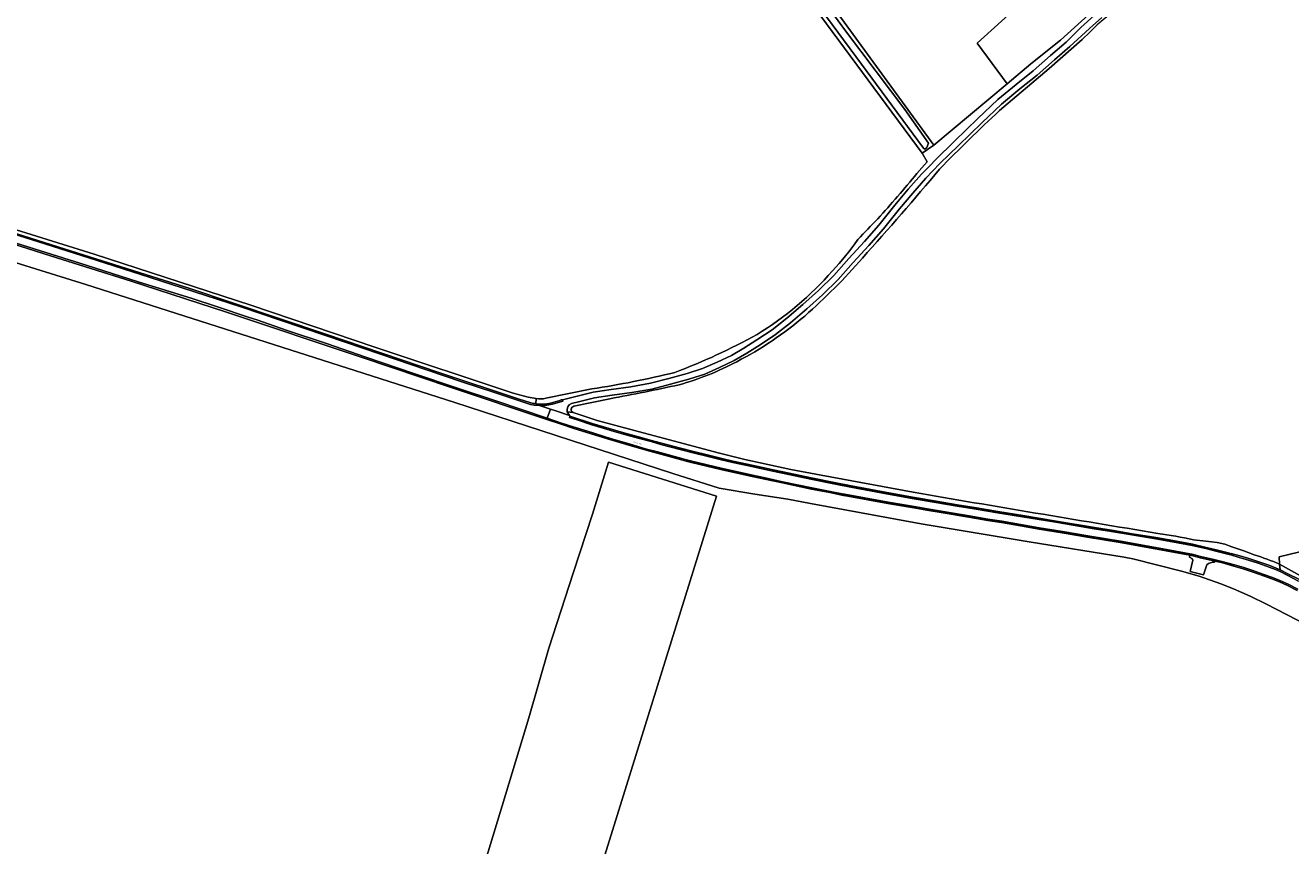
# Model space of a CAD drawing. Header units: metres. Extents: x 201541 to 204988, y 387833 to 394342.
# Tile 44 of 214: x 202723 to 203199, y 390003 to 390311. Entities that reach past the tile are written whole.
import ezdxf
from ezdxf.enums import TextEntityAlignment as Align

# ---------------------------------------------------------------- set-up
doc = ezdxf.new("R2010")
doc.units = ezdxf.units.M
doc.layers.get('Defpoints').update_dxf_attribs({"lineweight": 25})
for name, color, linetype, lineweight in [('B-WE-GR-BOS_LOOF-GV', 40, 'Continuous', 13), ('B-WE-GR-BOUWLAND-GV', 80, 'Continuous', 13), ('B-WE-GR-FRUITTEELT-GV', 40, 'Continuous', 13), ('B-WE-OG-TERREIN_ERF-GV', 7, 'Continuous', 18), ('B-WE-OG-WATER-GV', 130, 'Continuous', 18), ('B-WE-OG-WATER_SLOOT-GV', 120, 'Continuous', 18), ('B-WE-OG-WEG-GV', 7, 'Continuous', 18), ('B-WE-VH-ONVERHARD-GV', 252, 'Continuous', 18), ('B-WE-VH-VERHARDING_ASFALT-GV', 252, 'Continuous', 18), ('B-WE-VH-VERHARDING_FUNDERING_ZAND-GV', 7, 'Continuous', 18), ('B-WE-VH-VERHARDING_GESLOTEN-GV', 252, 'Continuous', 18), ('B-WE-VH-VERHARDING_GRASBETONSTEEN-GV', 70, 'Continuous', 18)]:
    doc.layers.add(name, color=color, linetype=linetype, lineweight=lineweight)
doc.styles.add('NLCS-ISO-M200-T18', font='NLCS-ISO.ttf', dxfattribs={"height": 0.36})

msp = doc.modelspace()

# ---------------------------------------------------------------- linework, layer by layer
at = {"layer": 'B-WE-GR-BOS_LOOF-GV'}
msp.add_lwpolyline([(203159.429, 390355.047), (203171.981, 390369.539), (203232.505, 390450.212), (203235.835, 390494.963), (203170.535, 390428.749), (203161.874, 390412.041), (203151.018, 390388.337), (203152.724, 390387.17), (203140.937, 390361.651), (203137.352, 390356.515), (203113.226, 390333.988), (203111.049, 390331.955), (203081.016, 390304.594), (203092.28, 390289.384), (203101.149, 390296.8), (203112.298, 390305.749), (203132.07, 390323.679)], close=True, dxfattribs=at)
at = {"layer": 'B-WE-GR-BOUWLAND-GV'}
for points in [[(203190.757, 390322.178), (203188.987, 390322.554), (203185.896, 390339.638), (203177.952, 390367.132), (203177.259, 390366.934), (203175.466, 390365.738), (203173.997, 390364.065), (203172.696, 390362.336), (203169.432, 390357.001), (203162.293, 390348.513), (203139.996, 390324.305), (203136.862, 390321.133), (203131.114, 390315.716), (203128.398, 390313.436), (203126.194, 390311.565), (203123.375, 390308.822), (203120.479, 390306.003), (203108.151, 390295.111), (203089.443, 390279.273)], [(203058.357, 390255.554), (203060.157, 390257.678), (203062.235, 390260.008), (203060.244, 390263.206), (203010.812, 390330.317)], [(203194.81, 390108.563), (203194.626, 390111.306), (203245.537, 390123.639), (203255.696, 390125.631), (203267.967, 390128.407), (203269.96, 390128.858), (203275.324, 390130.071), (203275.785, 390137.562), (203240.673, 390292.84), (203232.313, 390331.509), (203226.871, 390329.983), (203199.654, 390322.352), (203192.681, 390321.768), (203190.757, 390322.178)], [(202563.553, 390284.09), (202590.134, 390275.22), (202614.844, 390267.221), (202636.46, 390260.627), (202674.927, 390248.483), (202713.371, 390236.293), (202748.818, 390225.25), (202807.74, 390206.035), (202854.371, 390190.246), (202906.386, 390172.882), (202912.046, 390171.329), (202915.031, 390170.922)], [(203212.98, 390081.544), (203189.875, 390093.476), (203183.665, 390096.462), (203177.394, 390099.291), (203172.731, 390101.171), (203164.477, 390103.967), (203157.877, 390105.937), (203139.63, 390110.547), (203136.303, 390111.195), (203100.609, 390116.904), (203059.902, 390123.69), (203018.256, 390131.418), (203009.803, 390133.036), (202997.4, 390134.905), (202983.988, 390137.169), (202966.516, 390142.662), (202884.04, 390169.448), (202745.618, 390213.787), (202702.041, 390227.366)], [(202918.751, 390170.992), (202936.023, 390174.474)], [(202942.758, 390170.769), (202929.278, 390167.946)], [(202928.964, 390165.598), (202938.017, 390162.634), (202959.073, 390156.906), (202984.018, 390150.292), (202993.582, 390147.88), (203010.952, 390144.199), (203022.349, 390142.061), (203056.874, 390135.583)], [(202896.12, 389997.357), (202902.262, 390017.559), (202912.274, 390050.718), (202919.856, 390076.926), (202929.015, 390105.152), (202936.227, 390127.378), (202942.337, 390146.868), (202982.928, 390134.143), (202930.343, 389965.164)], [(203162.405, 390117.742), (203167.072, 390117.149), (203171.249, 390116.656), (203174.177, 390116.072), (203176.849, 390115.061), (203181.334, 390113.561), (203185.26, 390112.032)]]:
    msp.add_lwpolyline(points, dxfattribs=at)
for points in [[(203089.443, 390279.273, 0.0148581), (203066.89, 390257.233)], [(203066.89, 390257.233, -0.0076255), (203037.816, 390223.722)], [(203043.616, 390238.476, 0.007362), (203058.357, 390255.554)], [(203036.143, 390230.697, -0.0158604), (203043.616, 390238.476)], [(203026.524, 390218.901, 0.0316972), (203036.143, 390230.697)], [(203037.816, 390223.722, -0.0338277), (203016.142, 390201.94)], [(202998.166, 390194.994, 0.077525), (203026.524, 390218.901)], [(203016.142, 390201.94, -0.058264), (202990.537, 390184.747)], [(202967.191, 390180.67, 0.0365357), (202998.166, 390194.994)], [(202936.023, 390174.474, 0.0221681), (202967.191, 390180.67)], [(202990.537, 390184.747, -0.0553261), (202968.866, 390176.043)], [(202968.866, 390176.043, -0.0056547), (202942.758, 390170.769)], [(202915.031, 390170.922, 0.1161385), (202918.751, 390170.992)], [(202929.278, 390167.946, 0.7070973), (202928.964, 390165.598)], [(203056.874, 390135.583, 0.0015152), (203149.003, 390120.121)], [(203149.003, 390120.121, -0.0145422), (203162.405, 390117.742)], [(203185.26, 390112.032, -0.0225098), (203194.81, 390108.563)]]:
    msp.add_lwpolyline(points, format="xyb", dxfattribs=at)
at = {"layer": 'B-WE-GR-FRUITTEELT-GV'}
msp.add_lwpolyline([(202930.343, 389965.164), (202982.928, 390134.143), (202942.337, 390146.868), (202936.227, 390127.378), (202929.015, 390105.152), (202919.856, 390076.926), (202912.274, 390050.718), (202902.262, 390017.559), (202896.12, 389997.357)], dxfattribs=at)
at = {"layer": 'B-WE-OG-TERREIN_ERF-GV'}
for points in [[(203015.753, 390333.442), (203064.638, 390266.27), (203092.28, 390289.384), (203081.016, 390304.594), (203111.049, 390331.955)], [(203245.537, 390123.639), (203194.626, 390111.306), (203194.81, 390108.563), (203212.541, 390098.621)]]:
    msp.add_lwpolyline(points, dxfattribs=at)
at = {"layer": 'B-WE-OG-WATER-GV'}
msp.add_lwpolyline([(203053.729, 390279.719), (203031.886, 390308.783), (203016.176, 390330.286), (203012.947, 390330.116), (203035.396, 390299.573), (203060.807, 390265.114), (203061.304, 390264.734), (203062.124, 390265.391), (203062.668, 390267.013)], close=True, dxfattribs=at)
at = {"layer": 'B-WE-OG-WATER_SLOOT-GV'}
for points in [[(203015.753, 390333.442), (203010.812, 390330.317), (203060.244, 390263.206), (203064.638, 390266.27)], [(203053.729, 390279.719), (203062.668, 390267.013), (203062.124, 390265.391), (203061.304, 390264.734), (203060.807, 390265.114), (203035.396, 390299.573), (203012.947, 390330.116), (203016.176, 390330.286), (203031.886, 390308.783)]]:
    msp.add_lwpolyline(points, close=True, dxfattribs=at)
at = {"layer": 'B-WE-OG-WEG-GV'}
for points in [[(203171.981, 390369.539), (203159.429, 390355.047), (203132.07, 390323.679), (203112.298, 390305.749), (203101.149, 390296.8), (203092.28, 390289.384), (203064.638, 390266.27), (203060.244, 390263.206), (203062.235, 390260.008), (203060.157, 390257.678), (203058.357, 390255.554)], [(202918.473, 390168.768), (202920.489, 390169.167), (202924.014, 390170.191), (202924.537, 390170.343), (202924.932, 390170.441), (202931.001, 390171.94), (202936.539, 390173.247), (202943.349, 390174.312), (202950.746, 390175.284), (202958.127, 390176.597), (202965.007, 390178.44), (202971.875, 390180.295), (202977.717, 390182.159), (202983.118, 390184.611), (202988.507, 390187.13), (202993.234, 390189.783), (202998.157, 390192.92), (203003.806, 390196.724), (203009.377, 390201.127), (203015.452, 390206.238), (203021.286, 390211.536), (203027.104, 390217.216), (203032.706, 390223.578), (203038.611, 390229.926), (203044.057, 390236.15), (203050.074, 390243.667), (203055.074, 390249.624), (203060.083, 390255.303), (203063.164, 390258.514), (203065.41, 390260.854), (203072.421, 390267.703), (203081.224, 390276.287), (203088.75, 390283.379), (203095.66, 390289.136), (203102.112, 390294.214), (203108.595, 390300.048), (203114.433, 390305.017), (203119.998, 390310.497), (203126.222, 390316.212)], [(203127.9, 390314.359), (203123.308, 390310.142), (203115.859, 390303.342), (203110.044, 390298.392), (203103.53, 390292.53), (203097.044, 390287.426), (203090.21, 390281.732), (203082.747, 390274.699), (203073.957, 390266.128), (203066.973, 390259.305), (203061.702, 390253.813), (203056.742, 390248.189), (203051.775, 390242.272), (203045.744, 390234.738), (203040.245, 390228.452), (203034.337, 390222.102), (203028.7, 390215.7), (203022.794, 390209.934), (203016.9, 390204.582), (203010.768, 390199.422), (203005.105, 390194.946), (202999.363, 390191.079), (202994.364, 390187.895), (202989.512, 390185.172), (202984.039, 390182.613), (202978.509, 390180.103), (202972.496, 390178.184), (202965.578, 390176.316), (202958.605, 390174.448), (202951.082, 390173.109), (202943.662, 390172.134), (202936.962, 390171.086), (202931.517, 390169.802), (202928.312, 390169.01)], [(203089.443, 390279.273), (203108.151, 390295.111), (203120.479, 390306.003), (203123.375, 390308.822), (203126.194, 390311.565)], [(202914.97, 390168.87), (202915.031, 390170.922), (202912.046, 390171.329), (202906.386, 390172.882), (202854.371, 390190.246), (202807.74, 390206.035), (202748.818, 390225.25), (202713.371, 390236.293), (202674.927, 390248.483), (202636.46, 390260.627), (202614.844, 390267.221), (202590.134, 390275.22), (202563.553, 390284.09), (202563.375, 390284.146), (202549.026, 390288.941)], [(202549.055, 390286.897), (202595.327, 390272.052), (202650.007, 390254.731), (202701.702, 390238.569), (202740.182, 390226.392), (202784.366, 390212.409), (202835.987, 390195.101), (202878.408, 390180.706), (202908.251, 390170.729), (202913.081, 390169.278)], [(203160.932, 390111.111), (203161.075, 390111.872), (203152.087, 390113.555), (203147.977, 390114.321), (203134.853, 390116.67), (203122.576, 390118.738), (203112.966, 390120.315), (203104.299, 390121.752), (203097.277, 390122.987), (203090.198, 390124.161), (203084.958, 390125.025), (203077.915, 390126.189), (203068.154, 390127.844), (203062.118, 390128.83), (203057.954, 390129.565), (203047.387, 390131.392), (203030.999, 390134.341), (203030.67, 390134.418), (203025.558, 390135.443), (203018.673, 390136.81), (203007.713, 390139.086), (203001.159, 390140.508), (202996.37, 390141.518), (202984.517, 390144.206), (202973.572, 390146.844), (202971.548, 390147.345), (202969.738, 390147.838), (202961.939, 390149.946), (202960.566, 390150.273), (202956.488, 390151.395), (202949.938, 390153.32), (202943.224, 390155.274), (202934.197, 390158.086), (202928.877, 390159.763), (202924.443, 390161.17), (202919.102, 390162.949), (202882.759, 390175.144), (202849.244, 390186.411), (202798.244, 390203.556), (202762.635, 390215.105), (202732.374, 390224.633), (202703.461, 390233.737)], [(202702.041, 390227.366), (202745.618, 390213.787), (202884.04, 390169.448), (202966.516, 390142.662), (202983.988, 390137.169), (202997.4, 390134.905), (203009.803, 390133.036), (203018.256, 390131.418), (203059.902, 390123.69), (203100.609, 390116.904), (203136.303, 390111.195), (203139.63, 390110.547), (203157.877, 390105.937), (203164.477, 390103.967), (203172.731, 390101.171), (203177.394, 390099.291), (203183.665, 390096.462), (203189.875, 390093.476), (203212.98, 390081.544)], [(202915.031, 390170.922), (202914.97, 390168.87)], [(202936.023, 390174.474), (202918.751, 390170.992)], [(202929.278, 390167.946), (202942.758, 390170.769)], [(202926.789, 390165.922), (202928.964, 390165.598)], [(202938.017, 390162.634), (202928.964, 390165.598), (202926.789, 390165.922), (202927.57, 390164.508), (202927.738, 390164.285), (202936.106, 390161.495), (202940.456, 390160.188), (202944.61, 390158.958), (202948.041, 390157.961), (202953.607, 390156.445), (202958.42, 390155.131), (202962.168, 390154.098), (202969.411, 390152.199), (202974.238, 390150.957), (202979.894, 390149.563), (202984.876, 390148.341), (202989.125, 390147.294), (202994.522, 390146.13), (202999.705, 390145.001), (203004.22, 390144.016), (203010.218, 390142.756), (203018.498, 390141.02), (203027.827, 390139.176), (203033.532, 390138.053), (203041.002, 390136.6), (203046.977, 390135.531), (203057.376, 390133.638), (203065.591, 390132.244), (203073.506, 390130.885), (203079.966, 390129.822), (203088.728, 390128.403), (203098.199, 390126.851), (203110.719, 390124.771), (203125.157, 390122.36), (203131.578, 390121.266), (203139.32, 390120.007), (203148.249, 390118.529), (203154.626, 390117.394), (203162.04, 390116.007), (203167.639, 390114.729), (203170.95, 390113.94), (203175.965, 390112.645), (203176.555, 390112.472), (203176.583, 390112.568), (203179.802, 390111.625), (203183.238, 390110.625), (203186.954, 390109.424), (203191.061, 390108.014), (203193.492, 390107.034), (203194.956, 390106.388), (203194.81, 390108.563)], [(203056.874, 390135.583), (203022.349, 390142.061), (203010.952, 390144.199), (202993.582, 390147.88), (202984.018, 390150.292), (202959.073, 390156.906), (202938.017, 390162.634)], [(203185.26, 390112.032), (203181.334, 390113.561), (203176.849, 390115.061), (203174.177, 390116.072), (203171.249, 390116.656), (203167.072, 390117.149), (203162.405, 390117.742)], [(203167.391, 390108.331), (203166.108, 390104.526), (203161.103, 390105.83), (203162.19, 390109.999)], [(203201.399, 390098.648), (203197.761, 390100.549), (203194.724, 390101.91), (203191.911, 390103.007), (203188.697, 390104.193), (203184.507, 390105.668), (203181.138, 390106.752), (203177.625, 390107.807), (203172.9, 390109.11), (203170.43, 390109.692), (203170.321, 390109.229)]]:
    msp.add_lwpolyline(points, dxfattribs=at)
for points in [[(203066.89, 390257.233, -0.0148581), (203089.443, 390279.273)], [(203037.816, 390223.722, 0.0076255), (203066.89, 390257.233)], [(203058.357, 390255.554, -0.007362), (203043.616, 390238.476)], [(203043.616, 390238.476, 0.0158604), (203036.143, 390230.697)], [(203036.143, 390230.697, -0.0316972), (203026.524, 390218.901)], [(203016.142, 390201.94, 0.0338277), (203037.816, 390223.722)], [(203026.524, 390218.901, -0.077525), (202998.166, 390194.994)], [(202990.537, 390184.747, 0.058264), (203016.142, 390201.94)], [(202998.166, 390194.994, -0.0365357), (202967.191, 390180.67)], [(202967.191, 390180.67, -0.0221681), (202936.023, 390174.474)], [(202968.866, 390176.043, 0.0553261), (202990.537, 390184.747)], [(202942.758, 390170.769, 0.0056547), (202968.866, 390176.043)], [(202918.751, 390170.992, -0.1161385), (202915.031, 390170.922)], [(202913.081, 390169.278, 0.0327789), (202914.97, 390168.87)], [(202914.97, 390168.87, 0.0485057), (202917.816, 390168.724)], [(202917.816, 390168.724, 0.0122237), (202918.473, 390168.768)], [(202928.312, 390169.01, 0.3857635), (202926.789, 390165.922)], [(202928.964, 390165.598, -0.7070973), (202929.278, 390167.946)], [(203149.003, 390120.121, -0.0015152), (203056.874, 390135.583)], [(203162.405, 390117.742, 0.0145422), (203149.003, 390120.121)], [(203162.19, 390109.999, 0.2430514), (203160.932, 390111.111)], [(203170.321, 390109.229, 0.1965359), (203167.391, 390108.331)], [(203194.81, 390108.563, 0.0225098), (203185.26, 390112.032)]]:
    msp.add_lwpolyline(points, format="xyb", dxfattribs=at)
msp.add_lwpolyline([(203212.541, 390098.621), (203194.81, 390108.563), (203194.956, 390106.388), (203197.95, 390104.893), (203202.221, 390102.719), (203205.235, 390101.004), (203209.057, 390098.817), (203210.382, 390098.014), (203210.165, 390097.654), (203210.869, 390097.838), (203211.525, 390098.093), (203212.158, 390098.398)], close=True, dxfattribs=at)
at = {"layer": 'B-WE-VH-ONVERHARD-GV'}
for points in [[(203126.222, 390316.212), (203119.998, 390310.497), (203114.433, 390305.017), (203108.595, 390300.048), (203102.112, 390294.214), (203095.66, 390289.136), (203088.75, 390283.379), (203081.224, 390276.287), (203072.421, 390267.703), (203065.41, 390260.854), (203063.164, 390258.514), (203060.083, 390255.303), (203055.074, 390249.624), (203050.074, 390243.667), (203044.057, 390236.15), (203038.611, 390229.926), (203032.706, 390223.578), (203027.104, 390217.216), (203021.286, 390211.536), (203015.452, 390206.238), (203009.377, 390201.127), (203003.806, 390196.724), (202998.157, 390192.92), (202993.234, 390189.783), (202988.507, 390187.13), (202983.118, 390184.611), (202977.717, 390182.159), (202971.875, 390180.295), (202965.007, 390178.44), (202958.127, 390176.597), (202950.746, 390175.284), (202943.349, 390174.312), (202936.539, 390173.247), (202931.001, 390171.94), (202924.932, 390170.441), (202925.064, 390169.906), (202921.213, 390168.782), (202917.749, 390168.166), (202916.269, 390168.273), (202920.454, 390166.866), (202922.843, 390166.063), (202927.57, 390164.508), (202926.789, 390165.922)], [(202928.312, 390169.01), (202931.517, 390169.802), (202936.962, 390171.086), (202943.662, 390172.134), (202951.082, 390173.109), (202958.605, 390174.448), (202965.578, 390176.316), (202972.496, 390178.184), (202978.509, 390180.103), (202984.039, 390182.613), (202989.512, 390185.172), (202994.364, 390187.895), (202999.363, 390191.079), (203005.105, 390194.946), (203010.768, 390199.422), (203016.9, 390204.582), (203022.794, 390209.934), (203028.7, 390215.7), (203034.337, 390222.102), (203040.245, 390228.452), (203045.744, 390234.738), (203051.775, 390242.272), (203056.742, 390248.189), (203061.702, 390253.813), (203066.973, 390259.305), (203073.957, 390266.128), (203082.747, 390274.699), (203090.21, 390281.732), (203097.044, 390287.426), (203103.53, 390292.53), (203110.044, 390298.392), (203115.859, 390303.342), (203123.308, 390310.142), (203127.9, 390314.359)]]:
    msp.add_lwpolyline(points, dxfattribs=at)
msp.add_lwpolyline([(202926.789, 390165.922, -0.3857635), (202928.312, 390169.01)], format="xyb", dxfattribs=at)
at = {"layer": 'B-WE-VH-VERHARDING_ASFALT-GV'}
for points in [[(202919.26, 390163.423), (202920.454, 390166.866), (202916.269, 390168.273), (202914.371, 390168.412), (202912.893, 390168.664), (202909.214, 390169.823), (202899.066, 390173.267), (202887.424, 390177.081), (202873.782, 390181.701), (202856.479, 390187.564), (202835.832, 390194.603), (202818.78, 390200.416), (202803.996, 390205.372), (202781.87, 390212.596), (202766.28, 390217.602), (202749.497, 390222.894), (202730.21, 390229.043), (202708.606, 390235.83)], [(202711.375, 390231.834), (202724.139, 390227.821), (202745.711, 390221.129), (202765.354, 390214.833), (202785.593, 390208.479), (202795.16, 390205.329), (202806.657, 390201.549), (202809.994, 390200.486), (202821.387, 390196.524), (202836.137, 390191.552), (202850.942, 390186.496), (202869.011, 390180.312), (202885.532, 390174.784), (202900.261, 390169.844), (202919.26, 390163.423)], [(202922.843, 390166.063), (202920.454, 390166.866), (202919.26, 390163.423), (202924.598, 390161.646), (202929.028, 390160.24), (202934.347, 390158.563), (202943.368, 390155.753), (202950.078, 390153.8), (202956.625, 390151.876), (202960.69, 390150.757), (202962.062, 390150.431), (202969.869, 390148.321), (202971.674, 390147.829), (202973.691, 390147.33), (202984.631, 390144.693), (202996.477, 390142.006), (203001.264, 390140.997), (203007.817, 390139.575), (203018.773, 390137.3), (203025.656, 390135.933), (203030.776, 390134.907), (203031.1, 390134.831), (203047.472, 390131.885), (203058.04, 390130.058), (203062.202, 390129.323), (203068.236, 390128.337), (203077.998, 390126.682), (203085.04, 390125.518), (203090.279, 390124.654), (203097.361, 390123.48), (203104.383, 390122.245), (203113.047, 390120.808), (203122.658, 390119.231), (203134.939, 390117.163), (203148.067, 390114.813), (203152.179, 390114.047), (203162.387, 390112.135), (203165.045, 390111.46), (203169.539, 390110.416), (203173.024, 390109.595), (203177.763, 390108.287), (203181.286, 390107.229), (203184.667, 390106.142), (203188.867, 390104.663), (203192.088, 390103.474), (203194.917, 390102.371), (203197.979, 390100.999), (203201.631, 390099.091)], [(203201.936, 390102.191), (203197.679, 390104.358), (203195.002, 390105.712), (203193.259, 390106.481), (203190.851, 390107.452), (203186.764, 390108.855), (203183.062, 390110.051), (203179.634, 390111.049), (203176.414, 390111.992), (203175.832, 390112.163), (203170.83, 390113.455), (203167.525, 390114.242), (203161.938, 390115.517), (203154.536, 390116.902), (203148.164, 390118.036), (203139.239, 390119.514), (203131.496, 390120.773), (203125.074, 390121.867), (203110.637, 390124.278), (203098.118, 390126.358), (203088.648, 390127.91), (203079.885, 390129.329), (203073.423, 390130.392), (203065.507, 390131.751), (203057.289, 390133.146), (203046.888, 390135.039), (203040.91, 390136.108), (203033.436, 390137.562), (203027.73, 390138.685), (203018.398, 390140.53), (203010.115, 390142.267), (203004.115, 390143.527), (202999.599, 390144.512), (202994.416, 390145.641), (202989.012, 390146.807), (202984.757, 390147.855), (202979.775, 390149.077), (202974.116, 390150.472), (202969.285, 390151.715), (202962.038, 390153.615), (202958.288, 390154.649), (202953.476, 390155.963), (202947.906, 390157.48), (202944.469, 390158.478), (202940.313, 390159.709), (202935.955, 390161.018), (202930.553, 390162.819), (202927.557, 390163.739), (202927.738, 390164.285), (202927.57, 390164.508), (202922.843, 390166.063)]]:
    msp.add_lwpolyline(points, dxfattribs=at)
at = {"layer": 'B-WE-VH-VERHARDING_FUNDERING_ZAND-GV'}
for points in [[(203170.43, 390109.692), (203169.425, 390109.929), (203164.927, 390110.974), (203162.279, 390111.646), (203161.075, 390111.872), (203160.932, 390111.111)], [(203162.19, 390109.999), (203161.103, 390105.83), (203166.108, 390104.526), (203167.391, 390108.331)], [(203170.321, 390109.229), (203170.43, 390109.692)]]:
    msp.add_lwpolyline(points, dxfattribs=at)
for points in [[(203160.932, 390111.111, -0.2430514), (203162.19, 390109.999)], [(203167.391, 390108.331, -0.1965359), (203170.321, 390109.229)]]:
    msp.add_lwpolyline(points, format="xyb", dxfattribs=at)
at = {"layer": 'B-WE-VH-VERHARDING_GESLOTEN-GV'}
msp.add_lwpolyline([(203201.631, 390099.091), (203197.979, 390100.999), (203194.917, 390102.371), (203192.088, 390103.474), (203188.867, 390104.663), (203184.667, 390106.142), (203181.286, 390107.229), (203177.763, 390108.287), (203173.024, 390109.595), (203169.539, 390110.416), (203165.045, 390111.46), (203162.387, 390112.135), (203152.179, 390114.047), (203148.067, 390114.813), (203134.939, 390117.163), (203122.658, 390119.231), (203113.047, 390120.808), (203104.383, 390122.245), (203097.361, 390123.48), (203090.279, 390124.654), (203085.04, 390125.518), (203077.998, 390126.682), (203068.236, 390128.337), (203062.202, 390129.323), (203058.04, 390130.058), (203047.472, 390131.885), (203031.1, 390134.831), (203030.776, 390134.907), (203025.656, 390135.933), (203018.773, 390137.3), (203007.817, 390139.575), (203001.264, 390140.997), (202996.477, 390142.006), (202984.631, 390144.693), (202973.691, 390147.33), (202971.674, 390147.829), (202969.869, 390148.321), (202962.062, 390150.431), (202960.69, 390150.757), (202956.625, 390151.876), (202950.078, 390153.8), (202943.368, 390155.753), (202934.347, 390158.563), (202929.028, 390160.24), (202924.598, 390161.646), (202919.26, 390163.423), (202919.102, 390162.949), (202924.443, 390161.17), (202928.877, 390159.763), (202934.197, 390158.086), (202943.224, 390155.274), (202949.938, 390153.32), (202956.488, 390151.395), (202960.566, 390150.273), (202961.939, 390149.946), (202969.738, 390147.838), (202971.548, 390147.345), (202973.572, 390146.844), (202984.517, 390144.206), (202996.37, 390141.518), (203001.159, 390140.508), (203007.713, 390139.086), (203018.673, 390136.81), (203025.558, 390135.443), (203030.67, 390134.418), (203030.999, 390134.341), (203047.387, 390131.392), (203057.954, 390129.565), (203062.118, 390128.83), (203068.154, 390127.844), (203077.915, 390126.189), (203084.958, 390125.025), (203090.198, 390124.161), (203097.277, 390122.987), (203104.299, 390121.752), (203112.966, 390120.315), (203122.576, 390118.738), (203134.853, 390116.67), (203147.977, 390114.321), (203152.087, 390113.555), (203161.075, 390111.872), (203162.279, 390111.646), (203164.927, 390110.974), (203169.425, 390109.929), (203170.43, 390109.692), (203172.9, 390109.11), (203177.625, 390107.807), (203181.138, 390106.752), (203184.507, 390105.668), (203188.697, 390104.193), (203191.911, 390103.007), (203194.724, 390101.91), (203197.761, 390100.549), (203201.399, 390098.648)], dxfattribs=at)
msp.add_lwpolyline([(202930.553, 390162.819), (202935.955, 390161.018), (202940.313, 390159.709), (202944.469, 390158.478), (202947.906, 390157.48), (202953.476, 390155.963), (202958.288, 390154.649), (202962.038, 390153.615), (202969.285, 390151.715), (202974.116, 390150.472), (202979.775, 390149.077), (202984.757, 390147.855), (202989.012, 390146.807), (202994.416, 390145.641), (202999.599, 390144.512), (203004.115, 390143.527), (203010.115, 390142.267), (203018.398, 390140.53), (203027.73, 390138.685), (203033.436, 390137.562), (203040.91, 390136.108), (203046.888, 390135.039), (203057.289, 390133.146), (203065.507, 390131.751), (203073.423, 390130.392), (203079.885, 390129.329), (203088.648, 390127.91), (203098.118, 390126.358), (203110.637, 390124.278), (203125.074, 390121.867), (203131.496, 390120.773), (203139.239, 390119.514), (203148.164, 390118.036), (203154.536, 390116.902), (203161.938, 390115.517), (203167.525, 390114.242), (203170.83, 390113.455), (203175.832, 390112.163), (203176.414, 390111.992), (203176.555, 390112.472), (203175.965, 390112.645), (203170.95, 390113.94), (203167.639, 390114.729), (203162.04, 390116.007), (203154.626, 390117.394), (203148.249, 390118.529), (203139.32, 390120.007), (203131.578, 390121.266), (203125.157, 390122.36), (203110.719, 390124.771), (203098.199, 390126.851), (203088.728, 390128.403), (203079.966, 390129.822), (203073.506, 390130.885), (203065.591, 390132.244), (203057.376, 390133.638), (203046.977, 390135.531), (203041.002, 390136.6), (203033.532, 390138.053), (203027.827, 390139.176), (203018.498, 390141.02), (203010.218, 390142.756), (203004.22, 390144.016), (202999.705, 390145.001), (202994.522, 390146.13), (202989.125, 390147.294), (202984.876, 390148.341), (202979.894, 390149.563), (202974.238, 390150.957), (202969.411, 390152.199), (202962.168, 390154.098), (202958.42, 390155.131), (202953.607, 390156.445), (202948.041, 390157.961), (202944.61, 390158.958), (202940.456, 390160.188), (202936.106, 390161.495), (202927.738, 390164.285), (202927.557, 390163.739)], close=True, dxfattribs=at)
at = {"layer": 'B-WE-VH-VERHARDING_GRASBETONSTEEN-GV'}
for points in [[(202913.081, 390169.278), (202908.251, 390170.729), (202878.408, 390180.706), (202835.987, 390195.101), (202784.366, 390212.409), (202740.182, 390226.392), (202701.702, 390238.569), (202650.007, 390254.731), (202595.327, 390272.052), (202549.055, 390286.897)], [(202703.461, 390233.737), (202732.374, 390224.633), (202762.635, 390215.105), (202798.244, 390203.556), (202849.244, 390186.411), (202882.759, 390175.144), (202919.102, 390162.949), (202919.26, 390163.423), (202900.261, 390169.844), (202885.532, 390174.784), (202869.011, 390180.312), (202850.942, 390186.496), (202836.137, 390191.552), (202821.387, 390196.524), (202809.994, 390200.486), (202806.657, 390201.549), (202795.16, 390205.329), (202785.593, 390208.479), (202765.354, 390214.833), (202745.711, 390221.129), (202724.139, 390227.821), (202711.375, 390231.834)], [(202708.606, 390235.83), (202730.21, 390229.043), (202749.497, 390222.894), (202766.28, 390217.602), (202781.87, 390212.596), (202803.996, 390205.372), (202818.78, 390200.416), (202835.832, 390194.603), (202856.479, 390187.564), (202873.782, 390181.701), (202887.424, 390177.081), (202899.066, 390173.267), (202909.214, 390169.823), (202912.893, 390168.664), (202914.371, 390168.412), (202916.269, 390168.273), (202917.749, 390168.166), (202921.213, 390168.782), (202925.064, 390169.906), (202924.932, 390170.441), (202924.537, 390170.343), (202924.014, 390170.191), (202920.489, 390169.167), (202918.473, 390168.768)], [(203202.221, 390102.719), (203197.95, 390104.893), (203194.956, 390106.388), (203193.492, 390107.034), (203191.061, 390108.014), (203186.954, 390109.424), (203183.238, 390110.625), (203179.802, 390111.625), (203176.583, 390112.568), (203176.555, 390112.472), (203176.414, 390111.992), (203179.634, 390111.049), (203183.062, 390110.051), (203186.764, 390108.855), (203190.851, 390107.452), (203193.259, 390106.481), (203195.002, 390105.712), (203197.679, 390104.358), (203201.936, 390102.191)]]:
    msp.add_lwpolyline(points, dxfattribs=at)
for points in [[(202914.97, 390168.87, -0.0327789), (202913.081, 390169.278)], [(202917.816, 390168.724, -0.0485057), (202914.97, 390168.87)], [(202918.473, 390168.768, -0.0122237), (202917.816, 390168.724)]]:
    msp.add_lwpolyline(points, format="xyb", dxfattribs=at)

# ---------------------------------------------------------------- texts
at = {"layer": 'Defpoints', "color": 250, "style": 'NLCS-ISO-M200-T18'}
msp.add_text('Over de beek', height=0.36, rotation=343.9, dxfattribs=at).set_placement((202953.206, 390154.156), align=Align.MIDDLE)

doc.saveas('drawing.dxf')
